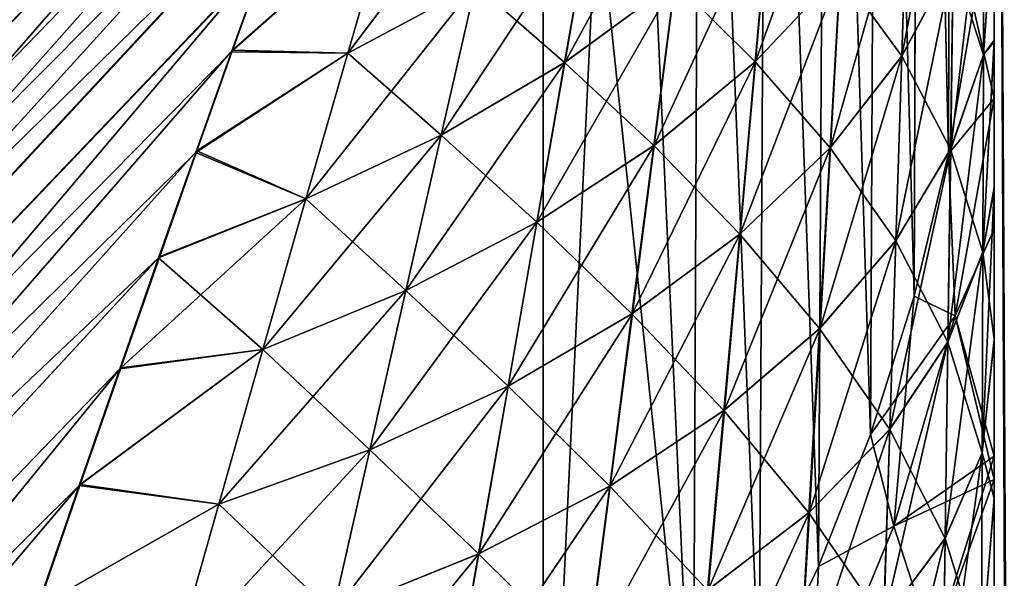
# Model space of a CAD drawing. Header units: metres. Extents: x -2 to 85, y -75 to 96.
# Tile 189 of 256: x 12.8734 to 13.0013, y -35.705 to -35.6324. Entities that reach past the tile are written whole.
import ezdxf

# ---------------------------------------------------------------- set-up
doc = ezdxf.new("R2010")
doc.units = ezdxf.units.M
doc.layers.add('solid_20204500', color=7, linetype='CONTINUOUS')

msp = doc.modelspace()

# ---------------------------------------------------------------- linework, layer by layer
at = {"layer": 'solid_20204500'}
for points in [[(13.002905, -35.208256, -13.442983), (13.002905, -35.993965, -13.582469), (13, -35.41135, -13.441556)], [(13.002663, -35.994019, 13.582632), (13.002665, -35.208305, 13.44315), (13, -35.411606, 13.441684)], [(13, -36.188087, -13.568049), (13, -35.464348, -12.640496), (13, -35.41135, -13.441556)], [(13.002905, -35.993965, -13.582469), (13, -36.188087, -13.568049), (13, -35.41135, -13.441556)], [(13.002663, -35.994019, 13.582632), (13, -35.411606, 13.441684), (13, -36.18832, 13.56816)], [(13, -35.903465, 12.88049), (13, -36.18832, 13.56816), (13, -35.411606, 13.441684)], [(13, -35.635231, 12.786639), (13, -35.411606, 13.441684), (13, -35.61681, 12.775551)], [(13, -35.654308, 12.797258), (13, -35.411606, 13.441684), (13, -35.635231, 12.786639)], [(13, -35.674072, 12.807422), (13, -35.411606, 13.441684), (13, -35.654308, 12.797258)], [(13, -35.694618, 12.817285), (13, -35.411606, 13.441684), (13, -35.674072, 12.807422)], [(13, -35.715851, 12.826746), (13, -35.411606, 13.441684), (13, -35.694618, 12.817285)], [(13, -35.737667, 12.835694), (13, -35.411606, 13.441684), (13, -35.715851, 12.826746)], [(13, -35.75996, 12.84402), (13, -35.411606, 13.441684), (13, -35.737667, 12.835694)], [(13, -35.78265, 12.851627), (13, -35.411606, 13.441684), (13, -35.75996, 12.84402)], [(13, -35.805813, 12.858603), (13, -35.411606, 13.441684), (13, -35.78265, 12.851627)], [(13, -35.829472, 12.864977), (13, -35.411606, 13.441684), (13, -35.805813, 12.858603)], [(13, -35.853638, 12.870749), (13, -35.411606, 13.441684), (13, -35.829472, 12.864977)], [(13, -35.8783, 12.87592), (13, -35.411606, 13.441684), (13, -35.853638, 12.870749)], [(13, -35.903465, 12.88049), (13, -35.411606, 13.441684), (13, -35.8783, 12.87592)], [(13, -36.188087, -13.568049), (13, -35.479763, -12.659735), (13, -35.464348, -12.640496)], [(12.994087, -35.649803, 12.001521), (12.990216, -35.47966, 12.323246), (12.994548, -35.46632, 12.315543)], [(12.994087, -35.649803, -12.001521), (12.99454, -35.466343, -12.315557), (12.990281, -35.479488, -12.323147)], [(12.997344, -35.630817, 12.002828), (12.994087, -35.649803, 12.001521), (12.994548, -35.46632, 12.315543)], [(12.994087, -35.649803, -12.001521), (12.997344, -35.630817, -12.002828), (12.99454, -35.466343, -12.315557)], [(12.989604, -35.668301, -12.000223), (12.990281, -35.479488, -12.323147), (12.984841, -35.492298, -12.330542)], [(12.989604, -35.668301, -12.000223), (12.994087, -35.649803, -12.001521), (12.990281, -35.479488, -12.323147)], [(12.989604, -35.668301, 12.000223), (12.98485, -35.492279, 12.33053), (12.990216, -35.47966, 12.323246)], [(12.994087, -35.649803, 12.001521), (12.989604, -35.668301, 12.000223), (12.990216, -35.47966, 12.323246)], [(13, -36.188087, -13.568049), (13, -35.496864, -12.678727), (13, -35.479763, -12.659735)], [(12.983945, -35.68626, -11.998858), (12.984841, -35.492298, -12.330542), (12.978254, -35.504696, -12.337699)], [(12.983945, -35.68626, 11.998858), (12.978264, -35.504677, 12.33769), (12.98485, -35.492279, 12.33053)], [(12.989604, -35.668301, 12.000223), (12.983945, -35.68626, 11.998858), (12.98485, -35.492279, 12.33053)], [(12.983945, -35.68626, -11.998858), (12.989604, -35.668301, -12.000223), (12.984841, -35.492298, -12.330542)], [(13, -36.188087, -13.568049), (13, -35.515572, -12.697626), (13, -35.496864, -12.678727)], [(12.977201, -35.703449, -11.997532), (12.978254, -35.504696, -12.337699), (12.970557, -35.516609, -12.344578)], [(12.977201, -35.703449, 11.997532), (12.970567, -35.516594, 12.34457), (12.978264, -35.504677, 12.33769)], [(12.983945, -35.68626, 11.998858), (12.977201, -35.703449, 11.997532), (12.978264, -35.504677, 12.33769)], [(12.977201, -35.703449, -11.997532), (12.983945, -35.68626, -11.998858), (12.978254, -35.504696, -12.337699)], [(12.969489, -35.719646, -11.996357), (12.970557, -35.516609, -12.344578), (12.961808, -35.52795, -12.351127)], [(12.969489, -35.719646, 11.996357), (12.961817, -35.527943, 12.351121), (12.970567, -35.516594, 12.34457)], [(12.977201, -35.703449, 11.997532), (12.969489, -35.719646, 11.996357), (12.970567, -35.516594, 12.34457)], [(12.969489, -35.719646, -11.996357), (12.977201, -35.703449, -11.997532), (12.970557, -35.516609, -12.344578)], [(13, -36.188087, -13.568049), (13, -35.535931, -12.716297), (13, -35.515572, -12.697626)], [(12.94451, -35.526585, 12.426561), (12.612826, -35.874763, 12.485823), (12.616592, -35.87307, 12.518836)], [(12.94451, -35.526585, 12.426561), (12.945217, -35.527821, 12.408478), (12.612826, -35.874763, 12.485823)], [(12.944611, -35.52668, -12.427046), (12.942767, -35.528996, -12.44602), (12.612826, -35.874763, -12.485823)], [(12.945299, -35.527874, -12.408837), (12.944611, -35.52668, -12.427046), (12.612826, -35.874763, -12.485823)], [(12.94275, -35.528797, 12.445432), (12.94451, -35.526585, 12.426561), (12.616592, -35.87307, 12.518836)], [(12.945217, -35.527821, 12.408478), (12.613055, -35.880173, 12.453196), (12.612826, -35.874763, 12.485823)], [(12.945299, -35.527874, -12.408837), (12.612826, -35.874763, -12.485823), (12.613055, -35.880173, -12.453197)], [(12.945217, -35.527821, 12.408478), (12.94491, -35.532185, 12.391734), (12.613055, -35.880173, 12.453196)], [(12.944992, -35.532188, -12.391926), (12.945299, -35.527874, -12.408837), (12.613055, -35.880173, -12.453197)], [(12.960898, -35.734837, -11.995279), (12.961808, -35.52795, -12.351127), (12.952048, -35.53867, -12.357316)], [(12.960898, -35.734837, 11.995279), (12.952056, -35.538666, 12.357311), (12.961817, -35.527943, 12.351121)], [(12.969489, -35.719646, 11.996357), (12.960898, -35.734837, 11.995279), (12.961817, -35.527943, 12.351121)], [(12.960898, -35.734837, -11.995279), (12.969489, -35.719646, -11.996357), (12.961808, -35.52795, -12.351127)], [(12.942767, -35.528996, -12.44602), (12.616592, -35.87307, -12.518836), (12.612826, -35.874763, -12.485823)], [(12.939873, -35.534634, 12.464679), (12.94275, -35.528797, 12.445432), (12.616592, -35.87307, 12.518836)], [(12.942767, -35.528996, -12.44602), (12.939769, -35.534843, -12.465216), (12.616592, -35.87307, -12.518836)], [(12.94491, -35.532185, 12.391734), (12.943686, -35.5392, 12.376561), (12.613055, -35.880173, 12.453196)], [(12.944992, -35.532188, -12.391926), (12.613055, -35.880173, -12.453197), (12.617157, -35.889015, -12.42202)], [(12.943665, -35.539253, -12.376619), (12.944992, -35.532188, -12.391926), (12.617157, -35.889015, -12.42202)], [(12.939873, -35.534634, 12.464679), (12.616592, -35.87307, 12.518836), (12.624347, -35.875252, 12.55119)], [(12.939769, -35.534843, -12.465216), (12.935583, -35.544243, -12.484221), (12.616592, -35.87307, -12.518836)], [(12.935758, -35.544044, 12.483708), (12.939873, -35.534634, 12.464679), (12.624347, -35.875252, 12.55119)], [(13, -36.188087, -13.568049), (13, -35.558025, -12.734521), (13, -35.535931, -12.716297)], [(12.943686, -35.5392, 12.376561), (12.941422, -35.548626, 12.363063), (12.613055, -35.880173, 12.453196)], [(12.943665, -35.539253, -12.376619), (12.617157, -35.889015, -12.42202), (12.941422, -35.548626, -12.363063)], [(12.941422, -35.762146, 11.993233), (12.941422, -35.548626, 12.363063), (12.952056, -35.538666, 12.357311)], [(12.960898, -35.734837, 11.995279), (12.941422, -35.762146, 11.993233), (12.952056, -35.538666, 12.357311)], [(12.960898, -35.734837, -11.995279), (12.952048, -35.53867, -12.357316), (12.941422, -35.548626, -12.363063)], [(12.935583, -35.544243, -12.484221), (12.624347, -35.875252, -12.55119), (12.616592, -35.87307, -12.518836)], [(12.930573, -35.556709, 12.502538), (12.935758, -35.544044, 12.483708), (12.624347, -35.875252, 12.55119)], [(12.935583, -35.544243, -12.484221), (12.930368, -35.556969, -12.502959), (12.624347, -35.875252, -12.55119)], [(12.941422, -35.548626, 12.363063), (12.617157, -35.889015, 12.42202), (12.613055, -35.880173, 12.453196)], [(12.941422, -35.762146, -11.993233), (12.941422, -35.548626, -12.363063), (12.617157, -35.889015, -12.42202)], [(12.941422, -35.548626, 12.363063), (12.778198, -35.719334, 12.393836), (12.617157, -35.889015, 12.42202)], [(12.941422, -35.762146, 11.993233), (12.778198, -35.719334, 12.393836), (12.941422, -35.548626, 12.363063)], [(12.960898, -35.734837, -11.995279), (12.941422, -35.548626, -12.363063), (12.941422, -35.762146, -11.993233)], [(12.930573, -35.556709, 12.502538), (12.624347, -35.875252, 12.55119), (12.635835, -35.881218, 12.581957)], [(12.930368, -35.556969, -12.502959), (12.924301, -35.572704, -12.521448), (12.624347, -35.875252, -12.55119)], [(12.924435, -35.572422, 12.521107), (12.930573, -35.556709, 12.502538), (12.635835, -35.881218, 12.581957)], [(13, -36.188087, -13.568049), (13, -35.581955, -12.752295), (13, -35.558025, -12.734521)], [(12.924301, -35.572704, -12.521448), (12.635835, -35.881218, -12.581957), (12.624347, -35.875252, -12.55119)], [(12.921068, -35.581333, 12.530256), (12.924435, -35.572422, 12.521107), (12.635835, -35.881218, 12.581957)], [(12.924301, -35.572704, -12.521448), (12.920934, -35.581646, -12.53057), (12.635835, -35.881218, -12.581957)], [(12.921068, -35.581333, 12.530256), (12.635835, -35.881218, 12.581957), (12.650747, -35.890816, 12.610241)], [(12.920934, -35.581646, -12.53057), (12.917362, -35.591259, -12.539577), (12.635835, -35.881218, -12.581957)], [(12.917486, -35.590946, 12.539292), (12.921068, -35.581333, 12.530256), (12.650747, -35.890816, 12.610241)], [(13, -36.188087, -13.568049), (13, -35.598919, -12.763994), (13, -35.581955, -12.752295)], [(12.917362, -35.591259, -12.539577), (12.91358, -35.601555, -12.548475), (12.635835, -35.881218, -12.581957)], [(12.913694, -35.601257, 12.548216), (12.917486, -35.590946, 12.539292), (12.650747, -35.890816, 12.610241)], [(13, -36.188087, -13.568049), (13, -35.616634, -12.77545), (13, -35.598919, -12.763994)], [(12.98801, -35.637085, 12.707765), (12.994699, -35.624657, 12.72652), (12.995029, -35.600746, 12.711566)], [(12.988751, -35.613663, 12.693947), (12.98801, -35.637085, 12.707765), (12.995029, -35.600746, 12.711566)], [(12.91358, -35.601555, -12.548475), (12.909574, -35.612553, -12.557265), (12.635835, -35.881218, -12.581957)], [(12.909698, -35.612267, 12.557023), (12.913694, -35.601257, 12.548216), (12.650747, -35.890816, 12.610241)], [(12.969015, -35.637798, 12.661026), (12.980039, -35.626064, 12.677032), (12.9813, -35.603786, 12.663132)], [(12.970954, -35.616005, 12.648101), (12.969015, -35.637798, 12.661026), (12.9813, -35.603786, 12.663132)], [(12.944199, -35.637959, 12.6211), (12.958545, -35.627438, 12.634043), (12.961189, -35.606831, 12.620924)], [(12.947714, -35.617867, 12.608737), (12.944199, -35.637959, 12.6211), (12.961189, -35.606831, 12.620924)], [(12.936922, -35.609024, 12.585038), (12.921293, -35.618458, 12.575747), (12.916006, -35.636719, 12.587922)], [(12.936922, -35.609024, 12.585038), (12.916006, -35.636719, 12.587922), (12.93261, -35.627857, 12.597709)], [(12.909574, -35.612553, -12.557265), (12.650747, -35.890816, -12.610241), (12.635835, -35.881218, -12.581957)], [(12.90548, -35.623959, 12.565688), (12.909698, -35.612267, 12.557023), (12.650747, -35.890816, 12.610241)], [(12.909574, -35.612553, -12.557265), (12.905353, -35.624226, -12.565918), (12.650747, -35.890816, -12.610241)], [(12.99436, -35.649193, 12.740296), (12.998628, -35.636932, 12.760736), (12.998712, -35.611881, 12.745797)], [(12.994699, -35.624657, 12.72652), (12.99436, -35.649193, 12.740296), (12.998712, -35.611881, 12.745797)], [(12.998706, -35.611908, -12.745753), (12.998622, -35.636959, -12.76069), (12.994689, -35.624683, -12.72648)], [(13, -35.616634, -12.77545), (12.998622, -35.636959, -12.76069), (12.998706, -35.611908, -12.745753)], [(12.998712, -35.611881, 12.745797), (12.998628, -35.636932, 12.760736), (13, -35.61681, 12.775551)], [(12.978736, -35.648987, 12.689809), (12.98801, -35.637085, 12.707765), (12.988751, -35.613663, 12.693947)], [(12.980039, -35.626064, 12.677032), (12.978736, -35.648987, 12.689809), (12.988751, -35.613663, 12.693947)], [(12.988737, -35.613686, -12.693914), (12.987996, -35.637108, -12.70773), (12.979989, -35.626125, -12.676948)], [(12.994689, -35.624683, -12.72648), (12.987996, -35.637108, -12.70773), (12.988737, -35.613686, -12.693914)], [(12.955812, -35.648716, 12.646132), (12.969015, -35.637798, 12.661026), (12.970954, -35.616005, 12.648101)], [(12.958545, -35.627438, 12.634043), (12.955812, -35.648716, 12.646132), (12.970954, -35.616005, 12.648101)], [(12.970907, -35.616055, -12.648042), (12.968963, -35.637844, -12.66096), (12.958501, -35.627472, -12.633999)], [(12.979989, -35.626125, -12.676948), (12.968963, -35.637844, -12.66096), (12.970907, -35.616055, -12.648042)], [(13, -35.616634, -12.77545), (13, -35.635059, -12.786547), (12.998622, -35.636959, -12.76069)], [(12.998628, -35.636932, 12.760736), (13, -35.635231, 12.786639), (13, -35.61681, 12.775551)], [(13, -36.188087, -13.568049), (13, -35.635059, -12.786547), (13, -35.616634, -12.77545)], [(12.921288, -35.618462, -12.575745), (12.90092, -35.636574, -12.574441), (12.905353, -35.624226, -12.565918)], [(12.921288, -35.618462, -12.575745), (12.916, -35.636723, -12.587918), (12.90092, -35.636574, -12.574441)], [(12.921293, -35.618458, 12.575747), (12.90548, -35.623959, 12.565688), (12.901048, -35.636341, 12.574219)], [(12.916006, -35.636719, 12.587922), (12.921293, -35.618458, 12.575747), (12.901048, -35.636341, 12.574219)], [(12.932603, -35.627861, -12.597704), (12.916, -35.636723, -12.587918), (12.921288, -35.618462, -12.575745)], [(12.928155, -35.647396, 12.609493), (12.944199, -35.637959, 12.6211), (12.947714, -35.617867, 12.608737)], [(12.93261, -35.627857, 12.597709), (12.928155, -35.647396, 12.609493), (12.947714, -35.617867, 12.608737)], [(12.947706, -35.617874, -12.60873), (12.944191, -35.637966, -12.621095), (12.932603, -35.627861, -12.597704)], [(12.958501, -35.627472, -12.633999), (12.944191, -35.637966, -12.621095), (12.947706, -35.617874, -12.60873)], [(12.90548, -35.623959, 12.565688), (12.650747, -35.890816, 12.610241), (12.668663, -35.903778, 12.635244)], [(12.901048, -35.636341, 12.574219), (12.90548, -35.623959, 12.565688), (12.668663, -35.903778, 12.635244)], [(12.905353, -35.624226, -12.565918), (12.90092, -35.636574, -12.574441), (12.650747, -35.890816, -12.610241)], [(12.987247, -35.661095, 12.720448), (12.99436, -35.649193, 12.740296), (12.994699, -35.624657, 12.72652)], [(12.98801, -35.637085, 12.707765), (12.987247, -35.661095, 12.720448), (12.994699, -35.624657, 12.72652)], [(12.994689, -35.624683, -12.72648), (12.994348, -35.649216, -12.740254), (12.987996, -35.637108, -12.70773)], [(12.998622, -35.636959, -12.76069), (12.994348, -35.649216, -12.740254), (12.994689, -35.624683, -12.72648)], [(12.967014, -35.660202, 12.672886), (12.978736, -35.648987, 12.689809), (12.980039, -35.626064, 12.677032)], [(12.969015, -35.637798, 12.661026), (12.967014, -35.660202, 12.672886), (12.980039, -35.626064, 12.677032)], [(12.979989, -35.626125, -12.676948), (12.978681, -35.649048, -12.689716), (12.968963, -35.637844, -12.66096)], [(12.987996, -35.637108, -12.70773), (12.978681, -35.649048, -12.689716), (12.979989, -35.626125, -12.676948)], [(13, -35.642616, -11.975697), (13, -35.625931, -11.98545), (12.997344, -35.630817, -12.002828)], [(13, -35.625954, 11.985436), (13, -35.642616, 11.975696), (12.997344, -35.630817, 12.002828)], [(13, -35.625954, 11.985436), (13, -35.625931, -11.98545), (13, -35.642616, -11.975697)], [(13, -35.625954, 11.985436), (13, -35.642616, -11.975697), (13, -35.642616, 11.975696)], [(12.93261, -35.627857, 12.597709), (12.916006, -35.636719, 12.587922), (12.910559, -35.655674, 12.599315)], [(12.93261, -35.627857, 12.597709), (12.910559, -35.655674, 12.599315), (12.928155, -35.647396, 12.609493)], [(12.932603, -35.627861, -12.597704), (12.928148, -35.6474, -12.609489), (12.916, -35.636723, -12.587918)], [(12.944191, -35.637966, -12.621095), (12.928148, -35.6474, -12.609489), (12.932603, -35.627861, -12.597704)], [(12.940574, -35.658699, 12.632515), (12.955812, -35.648716, 12.646132), (12.958545, -35.627438, 12.634043)], [(12.944199, -35.637959, 12.6211), (12.940574, -35.658699, 12.632515), (12.958545, -35.627438, 12.634043)], [(12.958501, -35.627472, -12.633999), (12.955764, -35.64875, -12.646085), (12.944191, -35.637966, -12.621095)], [(12.968963, -35.637844, -12.66096), (12.955764, -35.64875, -12.646085), (12.958501, -35.627472, -12.633999)], [(13, -35.642616, -11.975697), (12.997344, -35.630817, -12.002828), (12.994087, -35.649803, -12.001521)], [(13, -35.642616, 11.975696), (12.994087, -35.649803, 12.001521), (12.997344, -35.630817, 12.002828)], [(13, -35.635059, -12.786547), (12.998535, -35.662579, -12.774452), (12.998622, -35.636959, -12.76069)], [(13, -35.635059, -12.786547), (13, -35.654137, -12.797173), (12.998535, -35.662579, -12.774452)], [(12.998542, -35.662552, 12.774501), (13, -35.654308, 12.797258), (13, -35.635231, 12.786639)], [(12.998628, -35.636932, 12.760736), (12.998542, -35.662552, 12.774501), (13, -35.635231, 12.786639)], [(13, -36.188087, -13.568049), (13, -35.654137, -12.797173), (13, -35.635059, -12.786547)], [(12.90092, -35.636574, -12.574441), (12.896277, -35.64962, -12.582842), (12.650747, -35.890816, -12.610241)], [(12.896415, -35.649414, 12.582623), (12.901048, -35.636341, 12.574219), (12.668663, -35.903778, 12.635244)], [(12.916, -35.636723, -12.587918), (12.896277, -35.64962, -12.582842), (12.90092, -35.636574, -12.574441)], [(12.916, -35.636723, -12.587918), (12.910553, -35.655678, -12.599312), (12.896277, -35.64962, -12.582842)], [(12.916006, -35.636719, 12.587922), (12.901048, -35.636341, 12.574219), (12.896415, -35.649414, 12.582623)], [(12.910559, -35.655674, 12.599315), (12.916006, -35.636719, 12.587922), (12.896415, -35.649414, 12.582623)], [(12.928148, -35.6474, -12.609489), (12.910553, -35.655678, -12.599312), (12.916, -35.636723, -12.587918)], [(12.99401, -35.674255, 12.752935), (12.998542, -35.662552, 12.774501), (12.998628, -35.636932, 12.760736)], [(12.99436, -35.649193, 12.740296), (12.99401, -35.674255, 12.752935), (12.998628, -35.636932, 12.760736)], [(12.92357, -35.667568, 12.62042), (12.940574, -35.658699, 12.632515), (12.944199, -35.637959, 12.6211)], [(12.928155, -35.647396, 12.609493), (12.92357, -35.667568, 12.62042), (12.944199, -35.637959, 12.6211)], [(12.944191, -35.637966, -12.621095), (12.940566, -35.658703, -12.632509), (12.928148, -35.6474, -12.609489)], [(12.955764, -35.64875, -12.646085), (12.940566, -35.658703, -12.632509), (12.944191, -35.637966, -12.621095)], [(12.952997, -35.670578, 12.657225), (12.967014, -35.660202, 12.672886), (12.969015, -35.637798, 12.661026)], [(12.955812, -35.648716, 12.646132), (12.952997, -35.670578, 12.657225), (12.969015, -35.637798, 12.661026)], [(12.968963, -35.637844, -12.66096), (12.966957, -35.660248, -12.672813), (12.955764, -35.64875, -12.646085)], [(12.978681, -35.649048, -12.689716), (12.966957, -35.660248, -12.672813), (12.968963, -35.637844, -12.66096)], [(12.977393, -35.672459, 12.701499), (12.987247, -35.661095, 12.720448), (12.98801, -35.637085, 12.707765)], [(12.978736, -35.648987, 12.689809), (12.977393, -35.672459, 12.701499), (12.98801, -35.637085, 12.707765)], [(12.987996, -35.637108, -12.70773), (12.987231, -35.661118, -12.720411), (12.978681, -35.649048, -12.689716)], [(12.994348, -35.649216, -12.740254), (12.987231, -35.661118, -12.720411), (12.987996, -35.637108, -12.70773)], [(12.998622, -35.636959, -12.76069), (12.998535, -35.662579, -12.774452), (12.994348, -35.649216, -12.740254)], [(12.994924, -35.670868, -11.974554), (13, -35.642616, -11.975697), (12.994087, -35.649803, -12.001521)], [(12.994924, -35.670868, 11.974554), (12.994087, -35.649803, 12.001521), (13, -35.642616, 11.975696)], [(13, -35.659554, -11.966024), (13, -35.642616, -11.975697), (12.994924, -35.670868, -11.974554)], [(12.994924, -35.670868, 11.974554), (13, -35.642616, 11.975696), (13, -35.659592, 11.966004)], [(13, -35.642616, 11.975696), (13, -35.642616, -11.975697), (13, -35.659554, -11.966024)], [(13, -35.642616, 11.975696), (13, -35.659554, -11.966024), (13, -35.659592, 11.966004)], [(12.928155, -35.647396, 12.609493), (12.910559, -35.655674, 12.599315), (12.904967, -35.675243, 12.609949)], [(12.928155, -35.647396, 12.609493), (12.904967, -35.675243, 12.609949), (12.92357, -35.667568, 12.62042)], [(12.928148, -35.6474, -12.609489), (12.923564, -35.667568, -12.620416), (12.910553, -35.655678, -12.599312)], [(12.940566, -35.658703, -12.632509), (12.923564, -35.667568, -12.620416), (12.928148, -35.6474, -12.609489)], [(12.896277, -35.64962, -12.582842), (12.891432, -35.663338, -12.591084), (12.650747, -35.890816, -12.610241)], [(12.891567, -35.663166, 12.590866), (12.896415, -35.649414, 12.582623), (12.668663, -35.903778, 12.635244)], [(12.910553, -35.655678, -12.599312), (12.891432, -35.663338, -12.591084), (12.896277, -35.64962, -12.582842)], [(12.910559, -35.655674, 12.599315), (12.896415, -35.649414, 12.582623), (12.891567, -35.663166, 12.590866)], [(12.936847, -35.68, 12.643008), (12.952997, -35.670578, 12.657225), (12.955812, -35.648716, 12.646132)], [(12.940574, -35.658699, 12.632515), (12.936847, -35.68, 12.643008), (12.955812, -35.648716, 12.646132)], [(12.955764, -35.64875, -12.646085), (12.952945, -35.670612, -12.657173), (12.940566, -35.658703, -12.632509)], [(12.966957, -35.660248, -12.672813), (12.952945, -35.670612, -12.657173), (12.955764, -35.64875, -12.646085)], [(12.964956, -35.683125, 12.683716), (12.977393, -35.672459, 12.701499), (12.978736, -35.648987, 12.689809)], [(12.967014, -35.660202, 12.672886), (12.964956, -35.683125, 12.683716), (12.978736, -35.648987, 12.689809)], [(12.978681, -35.649048, -12.689716), (12.977332, -35.67252, -12.701398), (12.966957, -35.660248, -12.672813)], [(12.987231, -35.661118, -12.720411), (12.977332, -35.67252, -12.701398), (12.978681, -35.649048, -12.689716)], [(12.986461, -35.6856, 12.732033), (12.99401, -35.674255, 12.752935), (12.99436, -35.649193, 12.740296)], [(12.987247, -35.661095, 12.720448), (12.986461, -35.6856, 12.732033), (12.99436, -35.649193, 12.740296)], [(12.994348, -35.649216, -12.740254), (12.993997, -35.674278, -12.752892), (12.987231, -35.661118, -12.720411)], [(12.998535, -35.662579, -12.774452), (12.993997, -35.674278, -12.752892), (12.994348, -35.649216, -12.740254)], [(12.994924, -35.670868, -11.974554), (12.994087, -35.649803, -12.001521), (12.989604, -35.668301, -12.000223)], [(12.994924, -35.670868, 11.974554), (12.989604, -35.668301, 12.000223), (12.994087, -35.649803, 12.001521)], [(12.998453, -35.688652, 12.787136), (13, -35.674072, 12.807422), (13, -35.654308, 12.797258)], [(12.998542, -35.662552, 12.774501), (12.998453, -35.688652, 12.787136), (13, -35.654308, 12.797258)], [(13, -35.654137, -12.797173), (13, -35.673901, -12.807343), (12.998535, -35.662579, -12.774452)], [(13, -36.188087, -13.568049), (13, -35.673901, -12.807343), (13, -35.654137, -12.797173)], [(12.910559, -35.655674, 12.599315), (12.891567, -35.663166, 12.590866), (12.886505, -35.677612, 12.598955)], [(12.904967, -35.675243, 12.609949), (12.910559, -35.655674, 12.599315), (12.886505, -35.677612, 12.598955)], [(12.910553, -35.655678, -12.599312), (12.904962, -35.675247, -12.609946), (12.891432, -35.663338, -12.591084)], [(12.923564, -35.667568, -12.620416), (12.904962, -35.675247, -12.609946), (12.910553, -35.655678, -12.599312)], [(12.918867, -35.688282, 12.630511), (12.936847, -35.68, 12.643008), (12.940574, -35.658699, 12.632515)], [(12.92357, -35.667568, 12.62042), (12.918867, -35.688282, 12.630511), (12.940574, -35.658699, 12.632515)], [(12.940566, -35.658703, -12.632509), (12.936839, -35.680004, -12.643003), (12.923564, -35.667568, -12.620416)], [(12.952945, -35.670612, -12.657173), (12.936839, -35.680004, -12.643003), (12.940566, -35.658703, -12.632509)], [(13, -35.689098, -11.949637), (13, -35.659554, -11.966024), (12.994924, -35.670868, -11.974554)], [(12.994924, -35.670868, 11.974554), (13, -35.659592, 11.966004), (13, -35.692142, 11.947993)], [(13, -35.659592, 11.966004), (13, -35.659554, -11.966024), (13, -35.689098, -11.949637)], [(13, -35.659592, 11.966004), (13, -35.689098, -11.949637), (13, -35.692142, 11.947993)], [(12.950106, -35.69294, 12.667351), (12.964956, -35.683125, 12.683716), (12.967014, -35.660202, 12.672886)], [(12.952997, -35.670578, 12.657225), (12.950106, -35.69294, 12.667351), (12.967014, -35.660202, 12.672886)], [(12.966957, -35.660248, -12.672813), (12.964893, -35.683174, -12.683637), (12.952945, -35.670612, -12.657173)], [(12.977332, -35.67252, -12.701398), (12.964893, -35.683174, -12.683637), (12.966957, -35.660248, -12.672813)], [(12.976014, -35.696392, 12.712139), (12.986461, -35.6856, 12.732033), (12.987247, -35.661095, 12.720448)], [(12.977393, -35.672459, 12.701499), (12.976014, -35.696392, 12.712139), (12.987247, -35.661095, 12.720448)], [(12.987231, -35.661118, -12.720411), (12.986444, -35.685619, -12.731995), (12.977332, -35.67252, -12.701398)], [(12.993997, -35.674278, -12.752892), (12.986444, -35.685619, -12.731995), (12.987231, -35.661118, -12.720411)], [(12.891432, -35.663338, -12.591084), (12.668663, -35.903778, -12.635244), (12.650747, -35.890816, -12.610241)], [(12.886505, -35.677612, 12.598955), (12.891567, -35.663166, 12.590866), (12.668663, -35.903778, 12.635244)], [(12.891432, -35.663338, -12.591084), (12.886375, -35.677761, -12.59917), (12.668663, -35.903778, -12.635244)], [(12.904962, -35.675247, -12.609946), (12.886375, -35.677761, -12.59917), (12.891432, -35.663338, -12.591084)], [(12.993649, -35.69976, 12.764479), (12.998453, -35.688652, 12.787136), (12.998542, -35.662552, 12.774501)], [(12.99401, -35.674255, 12.752935), (12.993649, -35.69976, 12.764479), (12.998542, -35.662552, 12.774501)], [(12.998535, -35.662579, -12.774452), (12.998446, -35.688679, -12.787085), (12.993997, -35.674278, -12.752892)], [(13, -35.673901, -12.807343), (12.998446, -35.688679, -12.787085), (12.998535, -35.662579, -12.774452)], [(12.92357, -35.667568, 12.62042), (12.904967, -35.675243, 12.609949), (12.899247, -35.695354, 12.619845)], [(12.92357, -35.667568, 12.62042), (12.899247, -35.695354, 12.619845), (12.918867, -35.688282, 12.630511)], [(12.923564, -35.667568, -12.620416), (12.918861, -35.688286, -12.630507), (12.904962, -35.675247, -12.609946)], [(12.936839, -35.680004, -12.643003), (12.918861, -35.688286, -12.630507), (12.923564, -35.667568, -12.620416)], [(12.994924, -35.670868, -11.974554), (12.989604, -35.668301, -12.000223), (12.983945, -35.68626, -11.998858)], [(12.98696, -35.698177, 11.973533), (12.983945, -35.68626, 11.998858), (12.989604, -35.668301, 12.000223)], [(12.98696, -35.698177, 11.973533), (12.989604, -35.668301, 12.000223), (12.994924, -35.670868, 11.974554)], [(12.933026, -35.701782, 12.65261), (12.950106, -35.69294, 12.667351), (12.952997, -35.670578, 12.657225)], [(12.936847, -35.68, 12.643008), (12.933026, -35.701782, 12.65261), (12.952997, -35.670578, 12.657225)], [(12.952945, -35.670612, -12.657173), (12.950048, -35.692974, -12.667295), (12.936839, -35.680004, -12.643003)], [(12.964893, -35.683174, -12.683637), (12.950048, -35.692974, -12.667295), (12.952945, -35.670612, -12.657173)], [(12.98696, -35.698177, -11.973533), (12.994924, -35.670868, -11.974554), (12.983945, -35.68626, -11.998858)], [(13, -35.689098, -11.949637), (12.994924, -35.670868, -11.974554), (12.98696, -35.698177, -11.973533)], [(12.98696, -35.698177, 11.973533), (12.994924, -35.670868, 11.974554), (13, -35.692142, 11.947993)], [(12.962845, -35.706482, 12.693547), (12.976014, -35.696392, 12.712139), (12.977393, -35.672459, 12.701499)], [(12.964956, -35.683125, 12.683716), (12.962845, -35.706482, 12.693547), (12.977393, -35.672459, 12.701499)], [(12.977332, -35.67252, -12.701398), (12.975946, -35.696453, -12.712029), (12.964893, -35.683174, -12.683637)], [(12.986444, -35.685619, -12.731995), (12.975946, -35.696453, -12.712029), (12.977332, -35.67252, -12.701398)], [(13, -35.673901, -12.807343), (13, -35.694447, -12.817211), (12.998446, -35.688679, -12.787085)], [(13, -36.188087, -13.568049), (13, -35.694447, -12.817211), (13, -35.673901, -12.807343)], [(12.904962, -35.675247, -12.609946), (12.881107, -35.692921, -12.607101), (12.886375, -35.677761, -12.59917)], [(12.904962, -35.675247, -12.609946), (12.899242, -35.695354, -12.619843), (12.881107, -35.692921, -12.607101)], [(12.904967, -35.675243, 12.609949), (12.886505, -35.677612, 12.598955), (12.881237, -35.692783, 12.606898)], [(12.899247, -35.695354, 12.619845), (12.904967, -35.675243, 12.609949), (12.881237, -35.692783, 12.606898)], [(12.918861, -35.688286, -12.630507), (12.899242, -35.695354, -12.619843), (12.904962, -35.675247, -12.609946)], [(12.985655, -35.710503, 12.742559), (12.993649, -35.69976, 12.764479), (12.99401, -35.674255, 12.752935)], [(12.986461, -35.6856, 12.732033), (12.985655, -35.710503, 12.742559), (12.99401, -35.674255, 12.752935)], [(12.993997, -35.674278, -12.752892), (12.993636, -35.699783, -12.764432), (12.986444, -35.685619, -12.731995)], [(12.998446, -35.688679, -12.787085), (12.993636, -35.699783, -12.764432), (12.993997, -35.674278, -12.752892)], [(12.998453, -35.688652, 12.787136), (13, -35.694618, 12.817285), (13, -35.674072, 12.807422)], [(12.886505, -35.677612, 12.598955), (12.668663, -35.903778, 12.635244), (12.689054, -35.919712, 12.65627)], [(12.886375, -35.677761, -12.59917), (12.881107, -35.692921, -12.607101), (12.668663, -35.903778, -12.635244)], [(12.881237, -35.692783, 12.606898), (12.886505, -35.677612, 12.598955), (12.689054, -35.919712, 12.65627)], [(12.91406, -35.709465, 12.639795), (12.933026, -35.701782, 12.65261), (12.936847, -35.68, 12.643008)], [(12.918867, -35.688282, 12.630511), (12.91406, -35.709465, 12.639795), (12.936847, -35.68, 12.643008)], [(12.936839, -35.680004, -12.643003), (12.93302, -35.701782, -12.652605), (12.918861, -35.688286, -12.630507)], [(12.950048, -35.692974, -12.667295), (12.93302, -35.701782, -12.652605), (12.936839, -35.680004, -12.643003)], [(12.947145, -35.71571, 12.676542), (12.962845, -35.706482, 12.693547), (12.964956, -35.683125, 12.683716)], [(12.950106, -35.69294, 12.667351), (12.947145, -35.71571, 12.676542), (12.964956, -35.683125, 12.683716)], [(12.964893, -35.683174, -12.683637), (12.962776, -35.706528, -12.693462), (12.950048, -35.692974, -12.667295)], [(12.975946, -35.696453, -12.712029), (12.962776, -35.706528, -12.693462), (12.964893, -35.683174, -12.683637)], [(12.974601, -35.720695, 12.721763), (12.985655, -35.710503, 12.742559), (12.986461, -35.6856, 12.732033)], [(12.976014, -35.696392, 12.712139), (12.974601, -35.720695, 12.721763), (12.986461, -35.6856, 12.732033)], [(12.986444, -35.685619, -12.731995), (12.985637, -35.710522, -12.742519), (12.975946, -35.696453, -12.712029)], [(12.98696, -35.698177, -11.973533), (12.983945, -35.68626, -11.998858), (12.977201, -35.703449, -11.997532)], [(12.98696, -35.698177, 11.973533), (12.977201, -35.703449, 11.997532), (12.983945, -35.68626, 11.998858)], [(12.993636, -35.699783, -12.764432), (12.985637, -35.710522, -12.742519), (12.986444, -35.685619, -12.731995)], [(12.918867, -35.688282, 12.630511), (12.899247, -35.695354, 12.619845), (12.893415, -35.715927, 12.629028)], [(12.918867, -35.688282, 12.630511), (12.893415, -35.715927, 12.629028), (12.91406, -35.709465, 12.639795)], [(12.918861, -35.688286, -12.630507), (12.914054, -35.709469, -12.639792), (12.899242, -35.695354, -12.619843)], [(12.93302, -35.701782, -12.652605), (12.914054, -35.709469, -12.639792), (12.918861, -35.688286, -12.630507)], [(12.992133, -35.714134, -11.949677), (13, -35.689098, -11.949637), (12.98696, -35.698177, -11.973533)], [(13, -35.723625, -11.931756), (13, -35.689098, -11.949637), (12.992133, -35.714134, -11.949677)], [(12.993281, -35.725609, 12.774964), (12.998363, -35.715137, 12.798683), (12.998453, -35.688652, 12.787136)], [(12.993649, -35.69976, 12.764479), (12.993281, -35.725609, 12.774964), (12.998453, -35.688652, 12.787136)], [(12.998446, -35.688679, -12.787085), (12.998355, -35.71516, -12.79863), (12.993636, -35.699783, -12.764432)], [(13, -35.694447, -12.817211), (12.998355, -35.71516, -12.79863), (12.998446, -35.688679, -12.787085)], [(12.998453, -35.688652, 12.787136), (12.998363, -35.715137, 12.798683), (13, -35.694618, 12.817285)], [(13, -35.692142, 11.947993), (13, -35.689098, -11.949637), (13, -35.723625, -11.931756)], [(12.881107, -35.692921, -12.607101), (12.875645, -35.708775, -12.614842), (12.668663, -35.903778, -12.635244)], [(12.875757, -35.708656, 12.614658), (12.881237, -35.692783, 12.606898), (12.689054, -35.919712, 12.65627)], [(12.899242, -35.695354, -12.619843), (12.875645, -35.708775, -12.614842), (12.881107, -35.692921, -12.607101)], [(12.899247, -35.695354, 12.619845), (12.881237, -35.692783, 12.606898), (12.875757, -35.708656, 12.614658)], [(12.929122, -35.723953, 12.661347), (12.947145, -35.71571, 12.676542), (12.950106, -35.69294, 12.667351)], [(12.933026, -35.701782, 12.65261), (12.929122, -35.723953, 12.661347), (12.950106, -35.69294, 12.667351)], [(12.950048, -35.692974, -12.667295), (12.947083, -35.71574, -12.676482), (12.93302, -35.701782, -12.652605)], [(12.962776, -35.706528, -12.693462), (12.947083, -35.71574, -12.676482), (12.950048, -35.692974, -12.667295)], [(12.98696, -35.698177, 11.973533), (13, -35.692142, 11.947993), (12.992134, -35.71413, 11.949677)], [(12.992134, -35.71413, 11.949677), (13, -35.692142, 11.947993), (13, -35.723663, 11.931736)], [(13, -35.692142, 11.947993), (13, -35.723625, -11.931756), (13, -35.723663, 11.931736)], [(13, -35.694447, -12.817211), (13, -35.715675, -12.826676), (12.998355, -35.71516, -12.79863)], [(13, -36.188087, -13.568049), (13, -35.715675, -12.826676), (13, -35.694447, -12.817211)], [(12.899242, -35.695354, -12.619843), (12.893411, -35.715927, -12.629026), (12.875645, -35.708775, -12.614842)], [(12.893415, -35.715927, 12.629028), (12.899247, -35.695354, 12.619845), (12.875757, -35.708656, 12.614658)], [(12.914054, -35.709469, -12.639792), (12.893411, -35.715927, -12.629026), (12.899242, -35.695354, -12.619843)], [(12.998363, -35.715137, 12.798683), (13, -35.715851, 12.826746), (13, -35.694618, 12.817285)], [(12.960684, -35.730179, 12.702415), (12.974601, -35.720695, 12.721763), (12.976014, -35.696392, 12.712139)], [(12.962845, -35.706482, 12.693547), (12.960684, -35.730179, 12.702415), (12.976014, -35.696392, 12.712139)], [(12.975946, -35.696453, -12.712029), (12.974526, -35.720757, -12.721644), (12.962776, -35.706528, -12.693462)], [(12.985637, -35.710522, -12.742519), (12.974526, -35.720757, -12.721644), (12.975946, -35.696453, -12.712029)], [(12.976167, -35.724319, -11.972613), (12.98696, -35.698177, -11.973533), (12.977201, -35.703449, -11.997532)], [(12.992133, -35.714134, -11.949677), (12.98696, -35.698177, -11.973533), (12.976167, -35.724319, -11.972613)], [(12.976168, -35.724319, 11.972613), (12.977201, -35.703449, 11.997532), (12.98696, -35.698177, 11.973533)], [(12.976168, -35.724319, 11.972613), (12.98696, -35.698177, 11.973533), (12.992134, -35.71413, 11.949677)], [(12.98483, -35.735718, 12.752064), (12.993281, -35.725609, 12.774964), (12.993649, -35.69976, 12.764479)], [(12.985655, -35.710503, 12.742559), (12.98483, -35.735718, 12.752064), (12.993649, -35.69976, 12.764479)], [(12.993636, -35.699783, -12.764432), (12.993267, -35.725628, -12.774916), (12.985637, -35.710522, -12.742519)], [(12.998355, -35.71516, -12.79863), (12.993267, -35.725628, -12.774916), (12.993636, -35.699783, -12.764432)], [(12.909159, -35.731037, 12.648297), (12.929122, -35.723953, 12.661347), (12.933026, -35.701782, 12.65261)], [(12.91406, -35.709465, 12.639795), (12.909159, -35.731037, 12.648297), (12.933026, -35.701782, 12.65261)], [(12.93302, -35.701782, -12.652605), (12.929116, -35.723957, -12.661344), (12.914054, -35.709469, -12.639792)], [(12.947083, -35.71574, -12.676482), (12.929116, -35.723957, -12.661344), (12.93302, -35.701782, -12.652605)], [(12.976167, -35.724319, -11.972613), (12.977201, -35.703449, -11.997532), (12.969489, -35.719646, -11.996357)], [(12.976168, -35.724319, 11.972613), (12.969489, -35.719646, 11.996357), (12.977201, -35.703449, 11.997532)]]:
    msp.add_3dface(points, dxfattribs=at)

doc.saveas('drawing.dxf')
